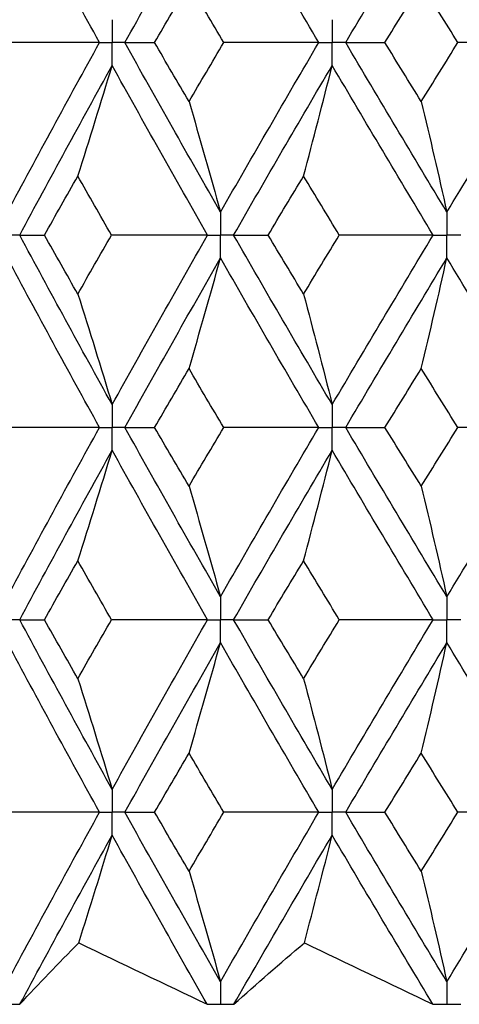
# Paper-space layout '_Left' of a CAD drawing. Header units: millimetres. Extents: x -310 to 25, y -1 to 320.
# Tile 8 of 51: x -11.22 to -7.73, y 14.1 to 21.91. Entities that reach past the tile are written whole.
import ezdxf

# ---------------------------------------------------------------- set-up
doc = ezdxf.new("R2010")
doc.units = ezdxf.units.MM

psp = doc.layouts.new('_Left')

# ---------------------------------------------------------------- linework, layer by layer
at = {"color": 7, "linetype": 'Continuous', "lineweight": 25}
for p, q in [((-9.6275, 14.1019), (-9.625, 14.1019)), ((-7.8324, 14.1019), (-7.8297, 14.1019))]:
    psp.add_line(p, q, dxfattribs=at)
for points in [[(-10.5847, 21.7258), (-10.8321, 22.174), (-11.0755, 22.6208), (-11.315, 23.0682)], [(-10.3837, 21.7258), (-10.1343, 22.174), (-9.8814, 22.6208), (-9.6251, 23.0682)], [(-8.846, 21.7258), (-9.1091, 22.174), (-9.3688, 22.6208), (-9.6251, 23.0682)], [(-8.6324, 21.7258), (-8.3677, 22.174), (-8.1002, 22.6208), (-7.8298, 23.0682)], [(-7.0104, 21.7258), (-7.2863, 22.174), (-7.5593, 22.6208), (-7.8298, 23.0682)], [(-10.148, 21.7257), (-10.0574, 21.8814), (-9.9664, 22.037), (-9.875, 22.1924)], [(-9.5995, 21.7257), (-9.6917, 21.8814), (-9.7836, 22.037), (-9.875, 22.1924)], [(-8.3213, 21.7257), (-8.2256, 21.8814), (-8.1295, 22.037), (-8.033, 22.1924)], [(-7.7427, 21.7257), (-7.8398, 21.8814), (-7.9366, 22.037), (-8.033, 22.1924)], [(-10.5847, 21.7258), (-10.8399, 21.7258), (-11.0954, 21.7257), (-11.351, 21.7257)], [(-11.315, 20.3811), (-11.0755, 20.8294), (-10.8319, 21.2778), (-10.5847, 21.7258)], [(-9.6251, 20.3811), (-9.8815, 20.8294), (-10.1345, 21.2778), (-10.3837, 21.7258)], [(-10.3837, 21.7258), (-10.3072, 21.7258), (-10.2286, 21.7257), (-10.148, 21.7257)], [(-9.875, 21.2583), (-9.9664, 21.4141), (-10.0574, 21.5699), (-10.148, 21.7257)], [(-9.875, 21.2583), (-9.7836, 21.4141), (-9.6917, 21.5699), (-9.5995, 21.7257)], [(-9.6251, 20.3811), (-9.3687, 20.8294), (-9.1089, 21.2778), (-8.846, 21.7258)], [(-8.846, 21.7258), (-9.0967, 21.7258), (-9.3479, 21.7257), (-9.5995, 21.7257)], [(-7.8298, 20.3811), (-8.1002, 20.8294), (-8.3679, 21.2778), (-8.6324, 21.7258)], [(-8.6324, 21.7258), (-8.5307, 21.7258), (-8.427, 21.7257), (-8.3213, 21.7257)], [(-8.033, 21.2583), (-8.1295, 21.4141), (-8.2256, 21.5699), (-8.3213, 21.7257)], [(-8.033, 21.2583), (-7.9366, 21.4141), (-7.8398, 21.5699), (-7.7427, 21.7257)], [(-7.8298, 20.3811), (-7.5593, 20.8294), (-7.286, 21.2778), (-7.0104, 21.7258)], [(-7.0104, 21.7258), (-7.2538, 21.7258), (-7.4979, 21.7257), (-7.7427, 21.7257)], [(-11.2178, 20.1996), (-10.9772, 20.6479), (-10.7326, 21.0964), (-10.4844, 21.5444)], [(-10.7566, 20.6673), (-10.6641, 20.9578), (-10.5734, 21.2502), (-10.4844, 21.5444)], [(-9.7287, 20.1996), (-9.9841, 20.6479), (-10.2362, 21.0964), (-10.4844, 21.5444)], [(-9.5211, 20.1996), (-9.2638, 20.6479), (-9.0031, 21.0964), (-8.7394, 21.5444)], [(-8.9663, 20.6673), (-8.8892, 20.9578), (-8.8136, 21.2502), (-8.7394, 21.5444)], [(-7.9391, 20.1996), (-8.2088, 20.6479), (-8.4757, 21.0964), (-8.7394, 21.5444)], [(-9.875, 21.2583), (-9.7901, 20.9677), (-9.7068, 20.6753), (-9.6251, 20.3811)], [(-8.033, 21.2583), (-7.9639, 20.9677), (-7.8962, 20.6753), (-7.8298, 20.3811)], [(-11.021, 20.1996), (-10.9333, 20.3555), (-10.8452, 20.5114), (-10.7566, 20.6673)], [(-10.4895, 20.1996), (-10.579, 20.3555), (-10.668, 20.5114), (-10.7566, 20.6673)], [(-9.2475, 20.1996), (-9.1541, 20.3555), (-9.0604, 20.5114), (-8.9663, 20.6673)], [(-8.6829, 20.1996), (-8.7777, 20.3555), (-8.8722, 20.5114), (-8.9663, 20.6673)], [(-11.2178, 20.1996), (-11.1543, 20.1996), (-11.0887, 20.1996), (-11.021, 20.1996)], [(-10.4844, 18.8559), (-10.7325, 19.303), (-10.9771, 19.7512), (-11.2178, 20.1996)], [(-10.7566, 19.7322), (-10.8452, 19.888), (-10.9333, 20.0438), (-11.021, 20.1996)], [(-10.7566, 19.7322), (-10.6681, 19.888), (-10.579, 20.0438), (-10.4895, 20.1996)], [(-9.7287, 20.1996), (-9.9819, 20.1996), (-10.2356, 20.1996), (-10.4895, 20.1996)], [(-10.4844, 18.8559), (-10.2363, 19.303), (-9.9842, 19.7512), (-9.7287, 20.1996)], [(-9.5211, 20.1996), (-9.4319, 20.1996), (-9.3407, 20.1996), (-9.2475, 20.1996)], [(-8.7394, 18.8559), (-9.003, 19.303), (-9.2637, 19.7512), (-9.5211, 20.1996)], [(-8.9663, 19.7322), (-9.0604, 19.888), (-9.1541, 20.0438), (-9.2475, 20.1996)], [(-8.9663, 19.7322), (-8.8722, 19.888), (-8.7777, 20.0438), (-8.6829, 20.1996)], [(-8.7394, 18.8559), (-8.4758, 19.303), (-8.2089, 19.7512), (-7.9391, 20.1996)], [(-7.9391, 20.1996), (-8.1864, 20.1996), (-8.4344, 20.1996), (-8.6829, 20.1996)], [(-10.5848, 18.6747), (-10.8319, 19.1217), (-11.0754, 19.5698), (-11.315, 20.0182)], [(-10.3836, 18.6747), (-10.1345, 19.1217), (-9.8815, 19.5698), (-9.6251, 20.0182)], [(-9.875, 19.1412), (-9.79, 19.4316), (-9.7067, 19.724), (-9.6251, 20.0182)], [(-8.8461, 18.6747), (-9.1088, 19.1217), (-9.3686, 19.5698), (-9.6251, 20.0182)], [(-8.6324, 18.6747), (-8.368, 19.1217), (-8.1003, 19.5698), (-7.8298, 20.0182)], [(-8.033, 19.1412), (-7.9639, 19.4316), (-7.8962, 19.724), (-7.8298, 20.0182)], [(-7.0105, 18.6747), (-7.286, 19.1217), (-7.5592, 19.5698), (-7.8298, 20.0182)], [(-10.7566, 19.7322), (-10.6641, 19.4419), (-10.5734, 19.1498), (-10.4844, 18.8559)], [(-8.9663, 19.7322), (-8.8892, 19.4419), (-8.8136, 19.1498), (-8.7394, 18.8559)], [(-10.1477, 18.6748), (-10.0573, 18.8302), (-9.9663, 18.9857), (-9.875, 19.1412)], [(-9.5997, 18.6748), (-9.6919, 18.8302), (-9.7837, 18.9857), (-9.875, 19.1412)], [(-8.321, 18.6748), (-8.2254, 18.8302), (-8.1294, 18.9857), (-8.033, 19.1412)], [(-7.743, 18.6748), (-7.84, 18.8302), (-7.9367, 18.9857), (-8.033, 19.1412)], [(-10.5848, 18.6747), (-10.84, 18.6747), (-11.0956, 18.6747), (-11.3513, 18.6748)], [(-11.315, 17.3321), (-11.0754, 17.7804), (-10.8319, 18.2276), (-10.5848, 18.6747)], [(-10.3836, 18.6747), (-10.3071, 18.6747), (-10.2284, 18.6747), (-10.1477, 18.6748)], [(-9.6251, 17.3321), (-9.8816, 17.7804), (-10.1345, 18.2276), (-10.3836, 18.6747)], [(-9.875, 18.2087), (-9.9664, 18.3642), (-10.0573, 18.5195), (-10.1477, 18.6748)], [(-9.875, 18.2087), (-9.7836, 18.3642), (-9.6919, 18.5195), (-9.5997, 18.6748)], [(-9.6251, 17.3321), (-9.3686, 17.7804), (-9.1089, 18.2276), (-8.8461, 18.6747)], [(-8.8461, 18.6747), (-9.0968, 18.6747), (-9.3481, 18.6747), (-9.5997, 18.6748)], [(-8.6324, 18.6747), (-8.5306, 18.6747), (-8.4268, 18.6747), (-8.321, 18.6748)], [(-7.8298, 17.3321), (-8.1003, 17.7804), (-8.3679, 18.2276), (-8.6324, 18.6747)], [(-8.033, 18.2087), (-8.1294, 18.3642), (-8.2254, 18.5195), (-8.321, 18.6748)], [(-8.033, 18.2087), (-7.9367, 18.3642), (-7.84, 18.5195), (-7.743, 18.6748)], [(-7.8298, 17.3321), (-7.5592, 17.7804), (-7.286, 18.2276), (-7.0105, 18.6747)], [(-7.0105, 18.6747), (-7.254, 18.6747), (-7.4982, 18.6747), (-7.743, 18.6748)], [(-11.2178, 17.1507), (-10.9771, 17.599), (-10.7325, 18.0465), (-10.4844, 18.4935)], [(-10.7566, 17.6176), (-10.6641, 17.9078), (-10.5734, 18.1997), (-10.4844, 18.4935)], [(-9.7287, 17.1507), (-9.9843, 17.599), (-10.2363, 18.0465), (-10.4844, 18.4935)], [(-9.5211, 17.1507), (-9.2637, 17.599), (-9.003, 18.0465), (-8.7394, 18.4935)], [(-8.9663, 17.6176), (-8.8892, 17.9078), (-8.8136, 18.1997), (-8.7394, 18.4935)], [(-7.9391, 17.1507), (-8.2089, 17.599), (-8.4758, 18.0465), (-8.7394, 18.4935)], [(-9.875, 18.2087), (-9.79, 17.9184), (-9.7067, 17.6262), (-9.6251, 17.3321)], [(-8.033, 18.2087), (-7.9639, 17.9184), (-7.8962, 17.6262), (-7.8298, 17.3321)], [(-11.0209, 17.1506), (-10.9333, 17.3064), (-10.8452, 17.4621), (-10.7566, 17.6176)], [(-10.4896, 17.1506), (-10.5791, 17.3064), (-10.6681, 17.4621), (-10.7566, 17.6176)], [(-9.2474, 17.1506), (-9.1541, 17.3064), (-9.0604, 17.4621), (-8.9663, 17.6176)], [(-8.6829, 17.1506), (-8.7778, 17.3064), (-8.8722, 17.4621), (-8.9663, 17.6176)], [(-10.4844, 15.8059), (-10.7327, 16.2541), (-10.9773, 16.7026), (-11.2178, 17.1507)], [(-11.2178, 17.1507), (-11.1543, 17.1507), (-11.0886, 17.1507), (-11.0209, 17.1506)], [(-10.7566, 16.6831), (-10.8452, 16.8389), (-10.9333, 16.9948), (-11.0209, 17.1506)], [(-10.7566, 16.6831), (-10.6681, 16.8389), (-10.579, 16.9948), (-10.4896, 17.1506)], [(-9.7287, 17.1507), (-9.982, 17.1507), (-10.2356, 17.1507), (-10.4896, 17.1506)], [(-10.4844, 15.8059), (-10.2361, 16.2541), (-9.9841, 16.7026), (-9.7287, 17.1507)], [(-8.7394, 15.8059), (-9.0032, 16.2541), (-9.2639, 16.7026), (-9.5211, 17.1507)], [(-9.5211, 17.1507), (-9.4319, 17.1507), (-9.3407, 17.1507), (-9.2474, 17.1506)], [(-8.9663, 16.6831), (-9.0604, 16.8389), (-9.1541, 16.9948), (-9.2474, 17.1506)], [(-8.9663, 16.6831), (-8.8722, 16.8389), (-8.7778, 16.9948), (-8.6829, 17.1506)], [(-8.7394, 15.8059), (-8.4756, 16.2541), (-8.2087, 16.7026), (-7.9391, 17.1507)], [(-7.9391, 17.1507), (-8.1865, 17.1507), (-8.4344, 17.1507), (-8.6829, 17.1506)], [(-10.5847, 15.6244), (-10.832, 16.0726), (-11.0755, 16.5211), (-11.315, 16.9693)], [(-10.3837, 15.6244), (-10.1344, 16.0726), (-9.8814, 16.5211), (-9.6251, 16.9693)], [(-9.875, 16.0921), (-9.7901, 16.3826), (-9.7068, 16.675), (-9.6251, 16.9693)], [(-8.846, 15.6244), (-9.1089, 16.0726), (-9.3688, 16.5211), (-9.6251, 16.9693)], [(-8.6324, 15.6244), (-8.3679, 16.0726), (-8.1002, 16.5211), (-7.8298, 16.9693)], [(-8.033, 16.0921), (-7.964, 16.3826), (-7.8962, 16.675), (-7.8298, 16.9693)], [(-7.0104, 15.6244), (-7.2861, 16.0726), (-7.5593, 16.5211), (-7.8298, 16.9693)], [(-10.7566, 16.6831), (-10.6641, 16.3925), (-10.5734, 16.1002), (-10.4844, 15.8059)], [(-8.9663, 16.6831), (-8.8892, 16.3925), (-8.8136, 16.1002), (-8.7394, 15.8059)], [(-10.1481, 15.6245), (-10.0575, 15.7804), (-9.9665, 15.9362), (-9.875, 16.0921)], [(-9.5994, 15.6245), (-9.6917, 15.7804), (-9.7835, 15.9362), (-9.875, 16.0921)], [(-8.3214, 15.6245), (-8.2257, 15.7804), (-8.1295, 15.9362), (-8.033, 16.0921)], [(-7.7426, 15.6245), (-7.8397, 15.7804), (-7.9366, 15.9362), (-8.033, 16.0921)], [(-10.5847, 15.6244), (-10.8399, 15.6245), (-11.0953, 15.6245), (-11.351, 15.6245)], [(-11.315, 14.2811), (-11.0756, 14.7281), (-10.8321, 15.1761), (-10.5847, 15.6244)], [(-10.3837, 15.6244), (-10.3072, 15.6245), (-10.2287, 15.6245), (-10.1481, 15.6245)], [(-9.6251, 14.2811), (-9.8813, 14.7281), (-10.1343, 15.1761), (-10.3837, 15.6244)], [(-9.875, 15.1572), (-9.9664, 15.3129), (-10.0575, 15.4687), (-10.1481, 15.6245)], [(-9.875, 15.1572), (-9.7836, 15.3129), (-9.6917, 15.4687), (-9.5994, 15.6245)], [(-9.6251, 14.2811), (-9.3689, 14.7281), (-9.1091, 15.1761), (-8.846, 15.6244)], [(-8.846, 15.6244), (-9.0967, 15.6245), (-9.3478, 15.6245), (-9.5994, 15.6245)], [(-8.6324, 15.6244), (-8.5308, 15.6245), (-8.4271, 15.6245), (-8.3214, 15.6245)], [(-7.8298, 14.2811), (-8.1, 14.7281), (-8.3677, 15.1761), (-8.6324, 15.6244)], [(-8.033, 15.1572), (-8.1295, 15.3129), (-8.2256, 15.4687), (-8.3214, 15.6245)], [(-8.033, 15.1572), (-7.9366, 15.3129), (-7.8398, 15.4687), (-7.7426, 15.6245)], [(-7.8298, 14.2811), (-7.5595, 14.7281), (-7.2862, 15.1761), (-7.0104, 15.6244)], [(-7.0104, 15.6244), (-7.2538, 15.6245), (-7.4979, 15.6245), (-7.7426, 15.6245)], [(-11.2166, 14.1021), (-10.9766, 14.5482), (-10.7324, 14.9954), (-10.4844, 15.443)], [(-10.7494, 14.5888), (-10.6594, 14.8717), (-10.571, 15.1565), (-10.4844, 15.443)], [(-9.73, 14.1021), (-9.9848, 14.5482), (-10.2364, 14.9954), (-10.4844, 15.443)], [(-9.5198, 14.1021), (-9.2631, 14.5482), (-9.0028, 14.9954), (-8.7394, 15.443)], [(-8.9603, 14.5888), (-8.8853, 14.8717), (-8.8116, 15.1565), (-8.7394, 15.443)], [(-7.9404, 14.1021), (-8.2095, 14.5482), (-8.4759, 14.9954), (-8.7394, 15.443)], [(-9.875, 15.1572), (-9.7901, 14.8671), (-9.7068, 14.575), (-9.6251, 14.2811)], [(-8.033, 15.1572), (-7.964, 14.8671), (-7.8962, 14.575), (-7.8298, 14.2811)], [(-11.2166, 14.1021), (-11.0672, 14.2639), (-10.9115, 14.4261), (-10.7494, 14.5888)], [(-10.7494, 14.5888), (-10.4102, 14.4261), (-10.0704, 14.2639), (-9.73, 14.1021)], [(-9.5198, 14.1021), (-9.3393, 14.2639), (-9.1528, 14.4261), (-8.9603, 14.5888)], [(-8.9603, 14.5888), (-8.6202, 14.4261), (-8.2803, 14.2639), (-7.9404, 14.1021)]]:
    psp.add_open_spline(points, degree=3, dxfattribs=at)
for points, knots in [([(-10.4844, 21.9071), (-10.4843, 21.8582), (-10.4843, 21.8093), (-10.4843, 21.7604), (-10.4843, 21.7489), (-10.4843, 21.7373), (-10.4843, 21.7258)], [0, 0, 0, 0, 0.0001466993, 0.0001466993, 0.0001466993, 0.0001813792, 0.0001813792, 0.0001813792, 0.0001813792]), ([(-8.7394, 21.9071), (-8.7394, 21.8582), (-8.7393, 21.8093), (-8.7393, 21.7604), (-8.7393, 21.7489), (-8.7393, 21.7373), (-8.7393, 21.7258)], [0, 0, 0, 0, 0.0001466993, 0.0001466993, 0.0001466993, 0.0001813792, 0.0001813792, 0.0001813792, 0.0001813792]), ([(-10.5847, 21.7258), (-10.561, 21.7258), (-10.5372, 21.7258), (-10.5134, 21.7258), (-10.5037, 21.7258), (-10.494, 21.7258), (-10.4843, 21.7258)], [0, 0, 0, 0, 0.0000851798, 0.0000851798, 0.0000851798, 0.0001198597, 0.0001198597, 0.0001198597, 0.0001198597]), ([(-10.4844, 21.5444), (-10.4843, 21.5933), (-10.4843, 21.6422), (-10.4843, 21.6911), (-10.4843, 21.7026), (-10.4843, 21.7142), (-10.4843, 21.7258)], [0, 0, 0, 0, 0.0001467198, 0.0001467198, 0.0001467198, 0.0001813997, 0.0001813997, 0.0001813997, 0.0001813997]), ([(-10.3837, 21.7258), (-10.4075, 21.7258), (-10.4314, 21.7258), (-10.4552, 21.7258), (-10.4649, 21.7258), (-10.4746, 21.7258), (-10.4843, 21.7258)], [0, 0, 0, 0, 0.0000851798, 0.0000851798, 0.0000851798, 0.0001198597, 0.0001198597, 0.0001198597, 0.0001198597]), ([(-8.846, 21.7258), (-8.8208, 21.7258), (-8.7955, 21.7258), (-8.7702, 21.7258), (-8.7599, 21.7258), (-8.7496, 21.7258), (-8.7393, 21.7258)], [0, 0, 0, 0, 0.0000851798, 0.0000851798, 0.0000851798, 0.0001198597, 0.0001198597, 0.0001198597, 0.0001198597]), ([(-8.7394, 21.5444), (-8.7394, 21.5933), (-8.7393, 21.6422), (-8.7393, 21.6911), (-8.7393, 21.7026), (-8.7393, 21.7142), (-8.7393, 21.7258)], [0, 0, 0, 0, 0.0001467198, 0.0001467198, 0.0001467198, 0.0001813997, 0.0001813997, 0.0001813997, 0.0001813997]), ([(-8.6324, 21.7258), (-8.6578, 21.7258), (-8.6831, 21.7258), (-8.7084, 21.7258), (-8.7187, 21.7258), (-8.729, 21.7258), (-8.7393, 21.7258)], [0, 0, 0, 0, 0.0000851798, 0.0000851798, 0.0000851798, 0.0001198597, 0.0001198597, 0.0001198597, 0.0001198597]), ([(-9.6251, 20.3811), (-9.625, 20.3321), (-9.625, 20.2832), (-9.625, 20.2343), (-9.625, 20.2227), (-9.625, 20.2112), (-9.625, 20.1996)], [0, 0, 0, 0, 0.0001467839, 0.0001467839, 0.0001467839, 0.0001814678, 0.0001814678, 0.0001814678, 0.0001814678]), ([(-7.8298, 20.3811), (-7.8297, 20.3321), (-7.8297, 20.2832), (-7.8297, 20.2343), (-7.8297, 20.2227), (-7.8297, 20.2112), (-7.8297, 20.1996)], [0, 0, 0, 0, 0.0001467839, 0.0001467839, 0.0001467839, 0.0001814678, 0.0001814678, 0.0001814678, 0.0001814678]), ([(-11.2178, 20.1996), (-11.2408, 20.1996), (-11.2638, 20.1996), (-11.2868, 20.1996), (-11.2962, 20.1996), (-11.3055, 20.1996), (-11.3149, 20.1996)], [0, 0, 0, 0, 0.0000851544, 0.0000851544, 0.0000851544, 0.0001198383, 0.0001198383, 0.0001198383, 0.0001198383]), ([(-9.7287, 20.1996), (-9.7042, 20.1996), (-9.6796, 20.1996), (-9.655, 20.1996), (-9.645, 20.1996), (-9.635, 20.1996), (-9.625, 20.1996)], [0, 0, 0, 0, 0.0000851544, 0.0000851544, 0.0000851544, 0.0001198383, 0.0001198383, 0.0001198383, 0.0001198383]), ([(-9.6251, 20.0182), (-9.625, 20.0671), (-9.625, 20.116), (-9.625, 20.1649), (-9.625, 20.1765), (-9.625, 20.188), (-9.625, 20.1996)], [0, 0, 0, 0, 0.0001467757, 0.0001467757, 0.0001467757, 0.0001814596, 0.0001814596, 0.0001814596, 0.0001814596]), ([(-9.5211, 20.1996), (-9.5457, 20.1996), (-9.5704, 20.1996), (-9.595, 20.1996), (-9.605, 20.1996), (-9.615, 20.1996), (-9.625, 20.1996)], [0, 0, 0, 0, 0.0000851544, 0.0000851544, 0.0000851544, 0.0001198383, 0.0001198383, 0.0001198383, 0.0001198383]), ([(-7.9391, 20.1996), (-7.9132, 20.1996), (-7.8873, 20.1996), (-7.8614, 20.1996), (-7.8508, 20.1996), (-7.8402, 20.1996), (-7.8297, 20.1996)], [0, 0, 0, 0, 0.0000851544, 0.0000851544, 0.0000851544, 0.0001198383, 0.0001198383, 0.0001198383, 0.0001198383]), ([(-7.8298, 20.0182), (-7.8297, 20.0671), (-7.8297, 20.116), (-7.8297, 20.1649), (-7.8297, 20.1765), (-7.8297, 20.188), (-7.8297, 20.1996)], [0, 0, 0, 0, 0.0001467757, 0.0001467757, 0.0001467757, 0.0001814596, 0.0001814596, 0.0001814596, 0.0001814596]), ([(-7.7201, 20.1996), (-7.7461, 20.1996), (-7.772, 20.1996), (-7.798, 20.1996), (-7.8086, 20.1996), (-7.8191, 20.1996), (-7.8297, 20.1996)], [0, 0, 0, 0, 0.0000851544, 0.0000851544, 0.0000851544, 0.0001198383, 0.0001198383, 0.0001198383, 0.0001198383]), ([(-10.4844, 18.8559), (-10.4843, 18.807), (-10.4843, 18.7582), (-10.4843, 18.7093), (-10.4843, 18.6978), (-10.4843, 18.6862), (-10.4843, 18.6747)], [0, 0, 0, 0, 0.0001465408, 0.0001465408, 0.0001465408, 0.0001812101, 0.0001812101, 0.0001812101, 0.0001812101]), ([(-8.7394, 18.8559), (-8.7394, 18.807), (-8.7393, 18.7582), (-8.7393, 18.7093), (-8.7393, 18.6978), (-8.7393, 18.6862), (-8.7393, 18.6747)], [0, 0, 0, 0, 0.0001465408, 0.0001465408, 0.0001465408, 0.0001812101, 0.0001812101, 0.0001812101, 0.0001812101]), ([(-10.5848, 18.6747), (-10.561, 18.6747), (-10.5372, 18.6747), (-10.5134, 18.6747), (-10.5037, 18.6747), (-10.494, 18.6747), (-10.4843, 18.6747)], [0, 0, 0, 0, 0.0000852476, 0.0000852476, 0.0000852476, 0.0001199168, 0.0001199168, 0.0001199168, 0.0001199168]), ([(-10.4844, 18.4935), (-10.4843, 18.5423), (-10.4843, 18.5911), (-10.4843, 18.64), (-10.4843, 18.6515), (-10.4843, 18.6631), (-10.4843, 18.6747)], [0, 0, 0, 0, 0.000146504, 0.000146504, 0.000146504, 0.0001811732, 0.0001811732, 0.0001811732, 0.0001811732]), ([(-10.3836, 18.6747), (-10.4075, 18.6747), (-10.4314, 18.6747), (-10.4552, 18.6747), (-10.4649, 18.6747), (-10.4746, 18.6747), (-10.4843, 18.6747)], [0, 0, 0, 0, 0.0000852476, 0.0000852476, 0.0000852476, 0.0001199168, 0.0001199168, 0.0001199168, 0.0001199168]), ([(-8.8461, 18.6747), (-8.8208, 18.6747), (-8.7955, 18.6747), (-8.7702, 18.6747), (-8.7599, 18.6747), (-8.7496, 18.6747), (-8.7393, 18.6747)], [0, 0, 0, 0, 0.0000852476, 0.0000852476, 0.0000852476, 0.0001199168, 0.0001199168, 0.0001199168, 0.0001199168]), ([(-8.7394, 18.4935), (-8.7394, 18.5423), (-8.7393, 18.5911), (-8.7393, 18.64), (-8.7393, 18.6515), (-8.7393, 18.6631), (-8.7393, 18.6747)], [0, 0, 0, 0, 0.000146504, 0.000146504, 0.000146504, 0.0001811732, 0.0001811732, 0.0001811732, 0.0001811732]), ([(-8.6324, 18.6747), (-8.6577, 18.6747), (-8.6831, 18.6747), (-8.7084, 18.6747), (-8.7187, 18.6747), (-8.729, 18.6747), (-8.7393, 18.6747)], [0, 0, 0, 0, 0.0000852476, 0.0000852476, 0.0000852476, 0.0001199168, 0.0001199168, 0.0001199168, 0.0001199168]), ([(-9.6251, 17.3321), (-9.625, 17.2832), (-9.625, 17.2343), (-9.625, 17.1854), (-9.625, 17.1738), (-9.625, 17.1622), (-9.625, 17.1507)], [0, 0, 0, 0, 0.0001467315, 0.0001467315, 0.0001467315, 0.0001814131, 0.0001814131, 0.0001814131, 0.0001814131]), ([(-7.8298, 17.3321), (-7.8297, 17.2832), (-7.8297, 17.2343), (-7.8297, 17.1854), (-7.8297, 17.1738), (-7.8297, 17.1622), (-7.8297, 17.1507)], [0, 0, 0, 0, 0.0001467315, 0.0001467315, 0.0001467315, 0.0001814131, 0.0001814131, 0.0001814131, 0.0001814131]), ([(-11.2178, 17.1507), (-11.2408, 17.1507), (-11.2638, 17.1507), (-11.2868, 17.1507), (-11.2962, 17.1507), (-11.3055, 17.1507), (-11.3149, 17.1507)], [0, 0, 0, 0, 0.0000851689, 0.0000851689, 0.0000851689, 0.0001198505, 0.0001198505, 0.0001198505, 0.0001198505]), ([(-9.7287, 17.1507), (-9.7042, 17.1507), (-9.6796, 17.1507), (-9.655, 17.1507), (-9.645, 17.1507), (-9.635, 17.1507), (-9.625, 17.1507)], [0, 0, 0, 0, 0.0000851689, 0.0000851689, 0.0000851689, 0.0001198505, 0.0001198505, 0.0001198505, 0.0001198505]), ([(-9.6251, 16.9693), (-9.625, 17.0182), (-9.625, 17.0671), (-9.625, 17.116), (-9.625, 17.1276), (-9.625, 17.1391), (-9.625, 17.1507)], [0, 0, 0, 0, 0.0001467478, 0.0001467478, 0.0001467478, 0.0001814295, 0.0001814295, 0.0001814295, 0.0001814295]), ([(-9.5211, 17.1507), (-9.5457, 17.1507), (-9.5704, 17.1507), (-9.595, 17.1507), (-9.605, 17.1507), (-9.615, 17.1507), (-9.625, 17.1507)], [0, 0, 0, 0, 0.0000851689, 0.0000851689, 0.0000851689, 0.0001198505, 0.0001198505, 0.0001198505, 0.0001198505]), ([(-7.9391, 17.1507), (-7.9132, 17.1507), (-7.8873, 17.1507), (-7.8614, 17.1507), (-7.8508, 17.1507), (-7.8402, 17.1507), (-7.8297, 17.1507)], [0, 0, 0, 0, 0.0000851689, 0.0000851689, 0.0000851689, 0.0001198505, 0.0001198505, 0.0001198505, 0.0001198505]), ([(-7.8298, 16.9693), (-7.8297, 17.0182), (-7.8297, 17.0671), (-7.8297, 17.116), (-7.8297, 17.1276), (-7.8297, 17.1391), (-7.8297, 17.1507)], [0, 0, 0, 0, 0.0001467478, 0.0001467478, 0.0001467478, 0.0001814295, 0.0001814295, 0.0001814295, 0.0001814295]), ([(-7.7201, 17.1507), (-7.7461, 17.1507), (-7.772, 17.1507), (-7.798, 17.1507), (-7.8086, 17.1507), (-7.8191, 17.1507), (-7.8297, 17.1507)], [0, 0, 0, 0, 0.0000851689, 0.0000851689, 0.0000851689, 0.0001198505, 0.0001198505, 0.0001198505, 0.0001198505]), ([(-10.4844, 15.8059), (-10.4843, 15.757), (-10.4843, 15.7081), (-10.4843, 15.6591), (-10.4843, 15.6476), (-10.4843, 15.636), (-10.4843, 15.6244)], [0, 0, 0, 0, 0.0001467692, 0.0001467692, 0.0001467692, 0.0001814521, 0.0001814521, 0.0001814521, 0.0001814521]), ([(-8.7394, 15.8059), (-8.7394, 15.757), (-8.7393, 15.7081), (-8.7393, 15.6591), (-8.7393, 15.6476), (-8.7393, 15.636), (-8.7393, 15.6244)], [0, 0, 0, 0, 0.0001467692, 0.0001467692, 0.0001467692, 0.0001814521, 0.0001814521, 0.0001814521, 0.0001814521]), ([(-10.5847, 15.6244), (-10.5609, 15.6244), (-10.5372, 15.6244), (-10.5134, 15.6244), (-10.5037, 15.6244), (-10.494, 15.6244), (-10.4843, 15.6244)], [0, 0, 0, 0, 0.0000851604, 0.0000851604, 0.0000851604, 0.0001198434, 0.0001198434, 0.0001198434, 0.0001198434]), ([(-10.4844, 15.443), (-10.4843, 15.4919), (-10.4843, 15.5408), (-10.4843, 15.5898), (-10.4843, 15.6013), (-10.4843, 15.6129), (-10.4843, 15.6244)], [0, 0, 0, 0, 0.0001467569, 0.0001467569, 0.0001467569, 0.0001814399, 0.0001814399, 0.0001814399, 0.0001814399]), ([(-10.3837, 15.6244), (-10.4075, 15.6244), (-10.4314, 15.6244), (-10.4552, 15.6244), (-10.4649, 15.6244), (-10.4746, 15.6244), (-10.4843, 15.6244)], [0, 0, 0, 0, 0.0000851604, 0.0000851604, 0.0000851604, 0.0001198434, 0.0001198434, 0.0001198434, 0.0001198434]), ([(-8.846, 15.6244), (-8.8208, 15.6244), (-8.7955, 15.6244), (-8.7702, 15.6244), (-8.7599, 15.6244), (-8.7496, 15.6244), (-8.7393, 15.6244)], [0, 0, 0, 0, 0.0000851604, 0.0000851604, 0.0000851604, 0.0001198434, 0.0001198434, 0.0001198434, 0.0001198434]), ([(-8.7394, 15.443), (-8.7394, 15.4919), (-8.7393, 15.5408), (-8.7393, 15.5898), (-8.7393, 15.6013), (-8.7393, 15.6129), (-8.7393, 15.6244)], [0, 0, 0, 0, 0.0001467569, 0.0001467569, 0.0001467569, 0.0001814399, 0.0001814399, 0.0001814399, 0.0001814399]), ([(-8.6324, 15.6244), (-8.6578, 15.6244), (-8.6831, 15.6244), (-8.7084, 15.6244), (-8.7187, 15.6244), (-8.729, 15.6244), (-8.7393, 15.6244)], [0, 0, 0, 0, 0.0000851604, 0.0000851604, 0.0000851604, 0.0001198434, 0.0001198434, 0.0001198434, 0.0001198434]), ([(-9.6251, 14.2811), (-9.625, 14.2323), (-9.625, 14.1835), (-9.625, 14.1347), (-9.625, 14.1238), (-9.625, 14.1128), (-9.625, 14.1019)], [0, 0, 0, 0, 0.0001464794, 0.0001464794, 0.0001464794, 0.0001792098, 0.0001792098, 0.0001792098, 0.0001792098]), ([(-7.8298, 14.2811), (-7.8297, 14.2323), (-7.8297, 14.1835), (-7.8297, 14.1347), (-7.8297, 14.1238), (-7.8297, 14.1128), (-7.8297, 14.1019)], [0, 0, 0, 0, 0.0001464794, 0.0001464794, 0.0001464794, 0.0001792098, 0.0001792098, 0.0001792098, 0.0001792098]), ([(-11.3149, 14.1019), (-11.2989, 14.1019), (-11.2829, 14.1019), (-11.2669, 14.102), (-11.2502, 14.102), (-11.2334, 14.1021), (-11.2166, 14.1021)], [0.0000029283, 0.0000029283, 0.0000029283, 0.0000029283, 0.0000621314, 0.0000621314, 0.0000621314, 0.0001242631, 0.0001242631, 0.0001242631, 0.0001242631]), ([(-9.73, 14.1021), (-9.7121, 14.1021), (-9.6942, 14.102), (-9.6762, 14.102), (-9.66, 14.102), (-9.6438, 14.1019), (-9.6275, 14.1019)], [0, 0, 0, 0, 0.0000621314, 0.0000621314, 0.0000621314, 0.0001184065, 0.0001184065, 0.0001184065, 0.0001184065]), ([(-9.625, 14.1019), (-9.6079, 14.1019), (-9.5908, 14.1019), (-9.5737, 14.102), (-9.5558, 14.102), (-9.5378, 14.1021), (-9.5198, 14.1021)], [0.0000029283, 0.0000029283, 0.0000029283, 0.0000029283, 0.0000621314, 0.0000621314, 0.0000621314, 0.0001242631, 0.0001242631, 0.0001242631, 0.0001242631]), ([(-7.9404, 14.1021), (-7.9216, 14.1021), (-7.9027, 14.102), (-7.8837, 14.102), (-7.8666, 14.102), (-7.8495, 14.1019), (-7.8324, 14.1019)], [0, 0, 0, 0, 0.0000621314, 0.0000621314, 0.0000621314, 0.0001184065, 0.0001184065, 0.0001184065, 0.0001184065]), ([(-7.8297, 14.1019), (-7.8117, 14.1019), (-7.7936, 14.1019), (-7.7756, 14.102), (-7.7566, 14.102), (-7.7377, 14.1021), (-7.7188, 14.1021)], [0.0000029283, 0.0000029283, 0.0000029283, 0.0000029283, 0.0000621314, 0.0000621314, 0.0000621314, 0.0001242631, 0.0001242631, 0.0001242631, 0.0001242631])]:
    psp.add_open_spline(points, degree=3, knots=knots, dxfattribs=at)

doc.saveas('drawing.dxf')
